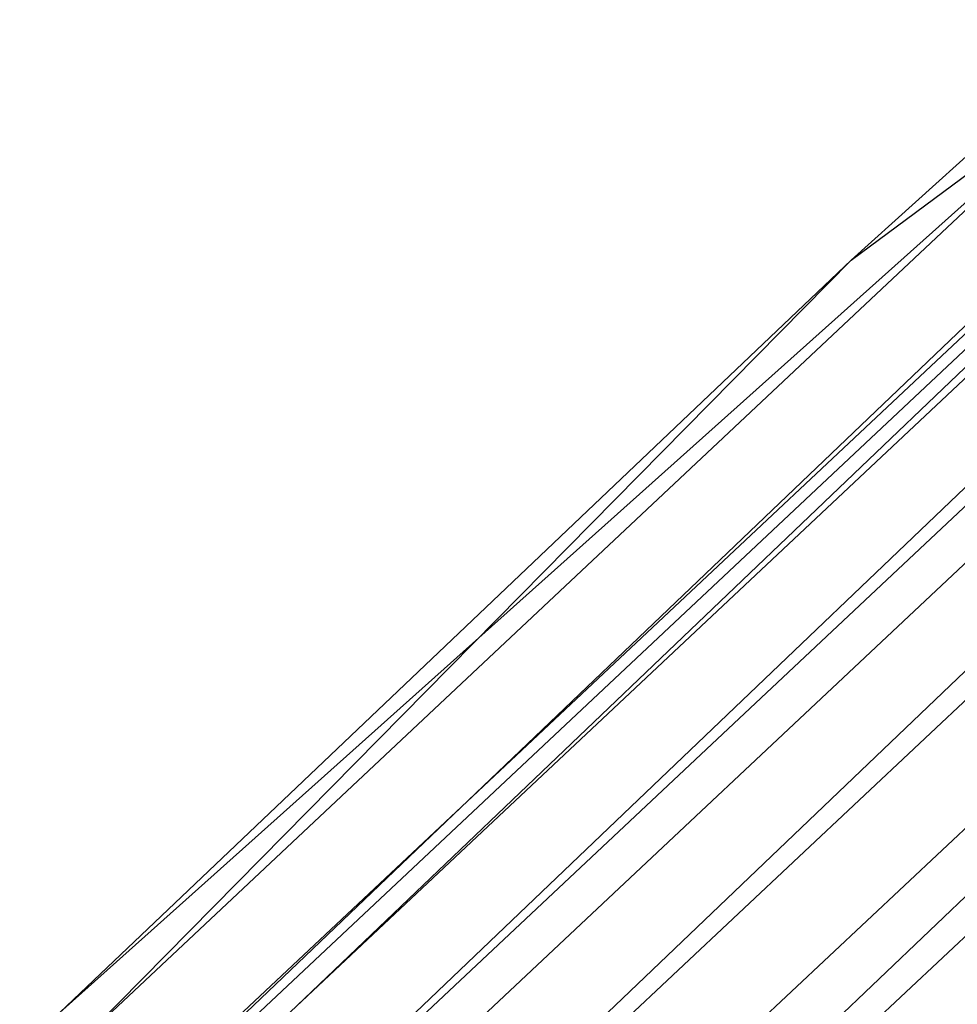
# Model space of a CAD drawing. Extents: x -176 to 176, y -176 to 176.
# Tile 103 of 208: x -81.32 to -77.56, y 82.21 to 86.16. Entities that reach past the tile are written whole.
import ezdxf

# ---------------------------------------------------------------- set-up
doc = ezdxf.new("R2010")
doc.units = 0
doc.header["$LTSCALE"] = 25.4
doc.layers.get('0').update_dxf_attribs({"linetype": 'CONTINUOUS'})

# ---------------------------------------------------------------- blocks, each defined once
blk = doc.blocks.new('BIURKOWA_B_STL')
at = {"color": 0}
for p, q in [((-76.9244, 86.1562, 199.5), (-77.9889, 85.1938, 199.5)), ((-76.9244, 86.1562, 2.5), (-77.9889, 85.1938, 2.5)), ((-76.9244, 86.1562, 199.5), (-77.9889, 85.1938, 199.5)), ((-76.9244, 86.1562, 2.5), (-77.9889, 85.1938, 2.5)), ((-81.1561, 82.1824, 2.5), (-76.8309, 86.0516, 1.6743)), ((-81.1561, 82.1824, 2.5), (-76.8309, 86.0516, 1.6743)), ((-81.0575, 82.0826, 200.3257), (-76.8309, 86.0516, 200.3257)), ((-81.0575, 82.0826, 200.3257), (-76.8309, 86.0516, 200.3257)), ((-81.0575, 82.0826, 1.6743), (-76.8309, 86.0516, 1.6743)), ((-81.0575, 82.0826, 1.6743), (-76.8309, 86.0516, 1.6743)), ((-77.9889, 85.1938, 199.5), (-76.8309, 86.0516, 200.3257)), ((-77.9889, 85.1938, 199.5), (-76.8309, 86.0516, 200.3257)), ((-77.9889, 85.1938, 2.5), (-76.8309, 86.0516, 1.6743)), ((-77.9889, 85.1938, 2.5), (-76.8309, 86.0516, 1.6743)), ((-76.5914, 85.7832, 2.5), (-80.8047, 81.8266, 2.5)), ((-76.5914, 85.7832, 2.5), (-80.8047, 81.8266, 2.5)), ((-76.5914, 85.7832, 199.5), (-80.8047, 81.8266, 199.5)), ((-76.5914, 85.7832, 199.5), (-80.8047, 81.8266, 199.5)), ((-80.7728, 81.7943, 201.0587), (-76.5611, 85.7494, 201.0587)), ((-80.7728, 81.7943, 201.0587), (-76.5611, 85.7494, 201.0587)), ((-80.7728, 81.7943, 0.9413), (-76.5611, 85.7494, 0.9413)), ((-80.7728, 81.7943, 0.9413), (-76.5611, 85.7494, 0.9413)), ((-76.5048, 85.6863, 1.7908), (-80.7134, 81.7341, 1.7908)), ((-76.5048, 85.6863, 1.7908), (-80.7134, 81.7341, 1.7908)), ((-80.7134, 81.7341, 200.2092), (-76.5048, 85.6863, 200.2092)), ((-80.7134, 81.7341, 200.2092), (-76.5048, 85.6863, 200.2092)), ((-80.4513, 81.4687, 1.1738), (-76.2564, 85.408, 1.1738)), ((-80.4513, 81.4687, 1.1738), (-76.2564, 85.408, 1.1738)), ((-76.2564, 85.408, 200.8262), (-80.4513, 81.4687, 200.8262)), ((-76.2564, 85.408, 200.8262), (-80.4513, 81.4687, 200.8262)), ((-80.334, 81.3499, 201.6168), (-76.1452, 85.2835, 201.6168)), ((-80.334, 81.3499, 201.6168), (-76.1452, 85.2835, 201.6168)), ((-80.334, 81.3499, 0.3832), (-76.1452, 85.2835, 0.3832)), ((-80.334, 81.3499, 0.3832), (-76.1452, 85.2835, 0.3832)), ((-77.9889, 85.1938, 199.5), (-81.1561, 82.1824, 199.5)), ((-77.9889, 85.1938, 2.5), (-81.1561, 82.1824, 2.5)), ((-77.9889, 85.1938, 199.5), (-81.1561, 82.1824, 199.5)), ((-77.9889, 85.1938, 2.5), (-81.1561, 82.1824, 2.5)), ((-81.0575, 82.0826, 200.3257), (-77.9889, 85.1938, 199.5)), ((-81.0575, 82.0826, 200.3257), (-77.9889, 85.1938, 199.5)), ((-77.9889, 85.1938, 2.5), (-77.9889, 85.1938, 199.5)), ((-77.9889, 85.1938, 2.5), (-77.9889, 85.1938, 199.5)), ((-77.475, 84.986, 199.5), (-81.3173, 81.3173, 199.5)), ((-77.475, 84.986, 199.5), (-81.3173, 81.3173, 199.5)), ((-77.475, 84.986, 2.5), (-81.3173, 81.3173, 2.5)), ((-77.475, 84.986, 2.5), (-81.3173, 81.3173, 2.5)), ((-80.0525, 81.0649, 0.7291), (-75.8784, 84.9847, 0.7291)), ((-80.0525, 81.0649, 0.7291), (-75.8784, 84.9847, 0.7291)), ((-75.8784, 84.9847, 201.2709), (-80.0525, 81.0649, 201.2709)), ((-75.8784, 84.9847, 201.2709), (-80.0525, 81.0649, 201.2709)), ((-77.3937, 84.8969, 200.184), (-81.232, 81.232, 200.184)), ((-77.3937, 84.8969, 200.184), (-81.232, 81.232, 200.184)), ((-77.3937, 84.8969, 198.816), (-81.232, 81.232, 198.816)), ((-77.3937, 84.8969, 198.816), (-81.232, 81.232, 198.816)), ((-77.3937, 84.8969, 3.184), (-81.232, 81.232, 3.184)), ((-77.3937, 84.8969, 3.184), (-81.232, 81.232, 3.184)), ((-77.3937, 84.8969, 1.816), (-81.232, 81.232, 1.816)), ((-77.3937, 84.8969, 1.816), (-81.232, 81.232, 1.816)), ((-79.7903, 80.7994, 201.9373), (-75.6298, 84.7063, 201.9373)), ((-79.7903, 80.7994, 201.9373), (-75.6298, 84.7063, 201.9373)), ((-79.7903, 80.7994, 0.0627), (-75.6298, 84.7063, 0.0627)), ((-79.7903, 80.7994, 0.0627), (-75.6298, 84.7063, 0.0627)), ((-77.1598, 84.6402, 200.7856), (-80.9864, 80.9864, 200.7856)), ((-77.1598, 84.6402, 200.7856), (-80.9864, 80.9864, 200.7856)), ((-77.1598, 84.6402, 198.2144), (-80.9864, 80.9864, 198.2144)), ((-77.1598, 84.6402, 198.2144), (-80.9864, 80.9864, 198.2144)), ((-77.1598, 84.6402, 3.7856), (-80.9864, 80.9864, 3.7856)), ((-77.1598, 84.6402, 3.7856), (-80.9864, 80.9864, 3.7856)), ((-77.1598, 84.6402, 1.2144), (-80.9864, 80.9864, 1.2144)), ((-77.1598, 84.6402, 1.2144), (-80.9864, 80.9864, 1.2144)), ((-79.5688, 80.5751, 0.5146), (-75.4199, 84.4712, 0.5146)), ((-79.5688, 80.5751, 0.5146), (-75.4199, 84.4712, 0.5146)), ((-79.5688, 80.5751, 201.4854), (-75.4199, 84.4712, 201.4854)), ((-79.5688, 80.5751, 201.4854), (-75.4199, 84.4712, 201.4854)), ((-76.8013, 84.247, 201.2321), (-80.6102, 80.6102, 201.2321)), ((-76.8013, 84.247, 201.2321), (-80.6102, 80.6102, 201.2321)), ((-76.8013, 84.247, 197.7679), (-80.6102, 80.6102, 197.7679)), ((-76.8013, 84.247, 197.7679), (-80.6102, 80.6102, 197.7679)), ((-76.8013, 84.247, 4.2321), (-80.6102, 80.6102, 4.2321)), ((-76.8013, 84.247, 4.2321), (-80.6102, 80.6102, 4.2321)), ((-76.8013, 84.247, 0.7679), (-80.6102, 80.6102, 0.7679)), ((-76.8013, 84.247, 0.7679), (-80.6102, 80.6102, 0.7679)), ((-76.3616, 83.7647, 201.4696), (-80.1486, 80.1486, 201.4696)), ((-76.3616, 83.7647, 197.5304), (-80.1486, 80.1486, 197.5304)), ((-76.3616, 83.7647, 197.5304), (-80.1486, 80.1486, 197.5304)), ((-76.3616, 83.7647, 201.4696), (-80.1486, 80.1486, 201.4696)), ((-76.3616, 83.7647, 4.4696), (-80.1486, 80.1486, 4.4696)), ((-76.3616, 83.7647, 0.5304), (-80.1486, 80.1486, 0.5304)), ((-76.3616, 83.7647, 0.5304), (-80.1486, 80.1486, 0.5304)), ((-76.3616, 83.7647, 4.4696), (-80.1486, 80.1486, 4.4696))]:
    blk.add_line(p, q, dxfattribs=at)

msp = doc.modelspace()

# ---------------------------------------------------------------- block references
at = {"color": 253}
msp.add_blockref('BIURKOWA_B_STL', (0, 0), dxfattribs=at)

doc.saveas('drawing.dxf')
